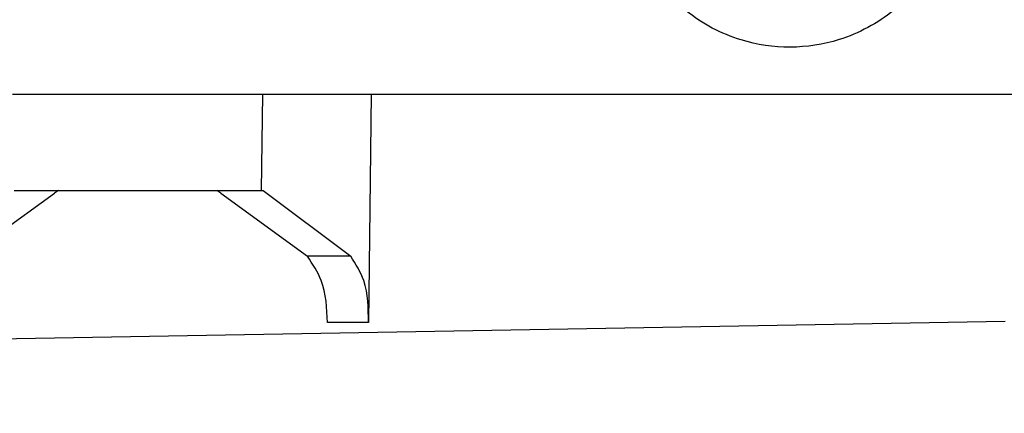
# Model space of a CAD drawing. Header units: inches. Extents: x -7205 to -1528, y -2875 to 5222.
# Tile 97 of 104: x -2415 to -2359, y 2975 to 2998. Entities that reach past the tile are written whole.
import ezdxf

# ---------------------------------------------------------------- set-up
doc = ezdxf.new("R2010")
doc.units = ezdxf.units.IN

msp = doc.modelspace()

# ---------------------------------------------------------------- linework, layer by layer
at = {"color": 7, "linetype": 'Continuous'}
for p, q in [((-2415.572, 2993.279), (-2401.296, 2993.279)), ((-2401.296, 2993.279), (-2395.103, 2993.279)), ((-2395.103, 2993.279), (-2395.262, 2980.253)), ((-2395.103, 2993.279), (-2352.784, 2993.279)), ((-2418.122, 2984.047), (-2413.176, 2987.639)), ((-2415.482, 2987.779), (-2412.95, 2987.779)), ((-2412.95, 2987.779), (-2413.176, 2987.639)), ((-2412.95, 2987.779), (-2403.918, 2987.779)), ((-2403.918, 2987.779), (-2401.386, 2987.779)), ((-2403.692, 2987.639), (-2403.918, 2987.779)), ((-2403.692, 2987.639), (-2398.746, 2984.047)), ((-2401.386, 2987.779), (-2401.27, 2987.779)), ((-2401.27, 2987.779), (-2396.27, 2984.047)), ((-2358.925, 2980.312), (-2658.769, 2975.079))]:
    msp.add_line(p, q, dxfattribs=at)
at = {"color": 126, "linetype": 'Continuous', "true_color": 0x008060}
for p, q in [((-2401.296, 2993.279), (-2401.386, 2987.779)), ((-2396.27, 2984.047), (-2398.746, 2984.047)), ((-2395.262, 2980.253), (-2397.597, 2980.253))]:
    msp.add_line(p, q, dxfattribs=at)
msp.add_spline([(-2363.566, 2999.89), (-2364.015, 2999.314), (-2364.509, 2998.776), (-2365.299, 2998.061), (-2366.768, 2997.086), (-2368.407, 2996.397), (-2371.197, 2995.965), (-2373.992, 2996.378), (-2375.64, 2997.058), (-2377.129, 2998.033), (-2379.049, 3000.111), (-2379.802, 3001.443), (-2380.23, 3002.544), (-2380.409, 3003.183), (-2380.542, 3003.834)], degree=3, dxfattribs=at)
at = {"color": 7, "linetype": 'Continuous'}
for points in [[(-2397.597, 2980.253), (-2397.949, 2982.646), (-2398.746, 2984.047)], [(-2395.262, 2980.253), (-2395.526, 2982.646), (-2396.27, 2984.047)]]:
    msp.add_spline(points, degree=3, dxfattribs=at)

doc.saveas('drawing.dxf')
